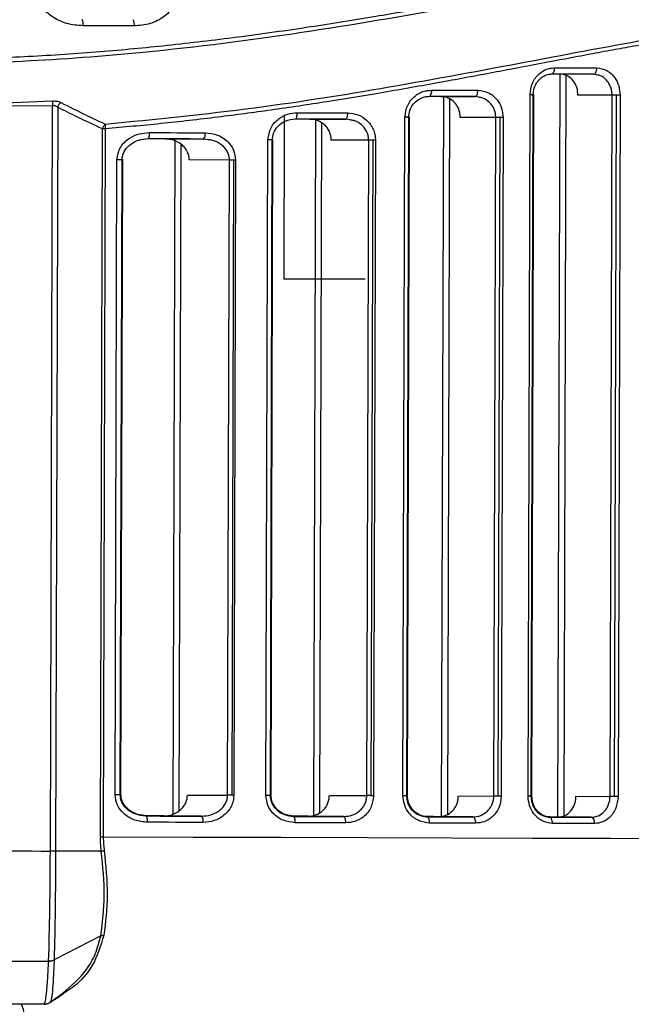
# Model space of a CAD drawing. Header units: millimetres. Extents: x -262 to 35, y 60 to 323.
# Tile 9 of 20: x -189 to -160, y 103 to 150. Entities that reach past the tile are written whole.
import ezdxf

# ---------------------------------------------------------------- set-up
doc = ezdxf.new("R2010")
doc.units = ezdxf.units.MM
doc.header["$PDSIZE"] = -1

msp = doc.modelspace()

# ---------------------------------------------------------------- linework, layer by layer
at = {"color": 7, "linetype": 'Continuous', "lineweight": 25}
for p, q in [((-163.052, 147.209), (-163.154, 111.756)), ((-162.76, 147.145), (-162.861, 111.818)), ((-161.273, 147.167), (-161.443, 147.205)), ((-168.735, 146.143), (-167.096, 146.138)), ((-168.608, 146.143), (-168.707, 111.798)), ((-166.909, 146.102), (-167.096, 146.138)), ((-164.562, 112.76), (-164.465, 146.213)), ((-164.41, 112.76), (-164.313, 146.213)), ((-164.38, 112.766), (-164.284, 146.219)), ((-160.554, 146.202), (-162.181, 146.207)), ((-160.65, 112.749), (-160.554, 146.202)), ((-160.438, 112.748), (-160.342, 146.201)), ((-160.173, 146.201), (-160.269, 112.748)), ((-192.387, 145.719), (-187.265, 145.928)), ((-192.387, 145.719), (-187.264, 145.702)), ((-187.367, 110.139), (-187.264, 145.702)), ((-168.315, 146.023), (-168.414, 111.89)), ((-187.013, 145.627), (-187.115, 110.138)), ((-174.988, 145.064), (-173.276, 145.059)), ((-174.71, 145.012), (-174.805, 111.84)), ((-174.417, 144.874), (-174.512, 111.976)), ((-173.07, 145.024), (-173.276, 145.059)), ((-170.534, 112.777), (-170.441, 145.148)), ((-170.354, 112.777), (-170.26, 145.147)), ((-170.323, 112.783), (-170.229, 145.154)), ((-166.104, 145.136), (-167.798, 145.141)), ((-166.197, 112.765), (-166.104, 145.136)), ((-165.985, 112.764), (-165.892, 145.135)), ((-165.75, 145.135), (-165.843, 112.764)), ((-184.977, 110.818), (-184.88, 144.597)), ((-184.743, 144.597), (-184.84, 110.818)), ((-182.698, 144.118), (-183.142, 144.06)), ((-181.876, 144.116), (-180.054, 144.111)), ((-181.432, 144.03), (-181.524, 111.894)), ((-181.14, 143.87), (-181.231, 112.052)), ((-179.829, 144.078), (-180.054, 144.111)), ((-177.073, 112.796), (-176.983, 144.069)), ((-176.861, 112.795), (-176.771, 144.069)), ((-176.829, 112.802), (-176.739, 144.076)), ((-172.171, 144.055), (-173.959, 144.061)), ((-172.261, 112.782), (-172.171, 144.055)), ((-172.048, 112.781), (-171.958, 144.055)), ((-171.846, 144.054), (-171.936, 112.781)), ((-184.274, 112.816), (-184.187, 143.123)), ((-184.028, 112.816), (-183.941, 143.122)), ((-183.995, 112.823), (-183.907, 143.129)), ((-178.817, 143.107), (-180.739, 143.113)), ((-178.905, 112.801), (-178.817, 143.107)), ((-178.692, 112.8), (-178.605, 143.107)), ((-178.525, 143.106), (-178.612, 112.8)), ((-180.826, 112.807), (-178.905, 112.801)), ((-174.049, 112.787), (-172.261, 112.782)), ((-167.891, 112.77), (-166.197, 112.765)), ((-162.277, 112.754), (-160.65, 112.749)), ((-182.758, 111.819), (-183.201, 111.88)), ((-183.085, 111.852), (-182.791, 111.812)), ((-182.758, 111.819), (-182.846, 111.82)), ((-180.147, 111.805), (-181.969, 111.81)), ((-175.739, 111.799), (-176.124, 111.861)), ((-176.033, 111.834), (-175.771, 111.792)), ((-175.739, 111.799), (-175.817, 111.799)), ((-173.372, 111.785), (-175.084, 111.79)), ((-169.595, 111.798), (-169.386, 111.774)), ((-169.355, 111.781), (-169.569, 111.805)), ((-169.355, 111.781), (-169.447, 111.781)), ((-167.195, 111.768), (-168.834, 111.772)), ((-168.805, 111.779), (-168.707, 111.779)), ((-163.743, 111.784), (-163.55, 111.757)), ((-163.521, 111.764), (-163.711, 111.79)), ((-163.521, 111.764), (-163.598, 111.764)), ((-161.545, 111.751), (-163.137, 111.756)), ((-184.934, 110.132), (-187.115, 110.138)), ((-184.957, 106.099), (-187.185, 104.944)), ((-187.391, 102.91), (-186.647, 103.456)), ((-187.369, 102.943), (-187.377, 102.923))]:
    msp.add_line(p, q, dxfattribs=at)
at = {"color": 7, "linetype": 'Continuous'}
for q in [(-176.183, 145.18), (-172.337, 137.433)]:
    msp.add_line((-176.205, 137.444), q, dxfattribs=at)
at = {"color": 7, "linetype": 'Continuous', "lineweight": 25, "flags": 128}
for points in [[(-183.362, 149.504), (-183.666, 149.505), (-183.971, 149.506), (-184.276, 149.507), (-184.581, 149.508), (-184.887, 149.509), (-185.192, 149.51), (-185.498, 149.511), (-185.804, 149.511)], [(-163.448, 147.21), (-163.418, 147.216), (-163.389, 147.233), (-163.363, 147.261), (-163.339, 147.298), (-163.32, 147.343), (-163.306, 147.395), (-163.297, 147.451), (-163.294, 147.51)], [(-161.443, 147.205), (-161.691, 147.205), (-161.94, 147.206), (-162.19, 147.207), (-162.44, 147.207), (-162.691, 147.208), (-162.943, 147.209), (-163.195, 147.21), (-163.448, 147.21)], [(-163.294, 147.51), (-163.039, 147.509), (-162.786, 147.508), (-162.533, 147.508), (-162.28, 147.507), (-162.029, 147.506), (-161.778, 147.506), (-161.528, 147.505), (-161.279, 147.504)], [(-161.443, 147.205), (-161.412, 147.21), (-161.381, 147.227), (-161.353, 147.255), (-161.328, 147.292), (-161.307, 147.338), (-161.292, 147.389), (-161.283, 147.446), (-161.279, 147.504)], [(-169.287, 146.145), (-169.263, 146.15), (-169.239, 146.167), (-169.217, 146.195), (-169.198, 146.232), (-169.182, 146.278), (-169.171, 146.33), (-169.163, 146.386), (-169.161, 146.444)], [(-167.096, 146.138), (-167.368, 146.139), (-167.64, 146.14), (-167.913, 146.141), (-168.187, 146.142), (-168.461, 146.142), (-168.736, 146.143), (-169.011, 146.144), (-169.287, 146.145)], [(-169.161, 146.444), (-168.883, 146.444), (-168.607, 146.443), (-168.33, 146.442), (-168.055, 146.441), (-167.78, 146.44), (-167.506, 146.44), (-167.232, 146.439), (-166.959, 146.438)], [(-167.096, 146.138), (-167.07, 146.144), (-167.044, 146.161), (-167.021, 146.189), (-167, 146.226), (-166.983, 146.271), (-166.97, 146.323), (-166.962, 146.38), (-166.959, 146.438)], [(-164.313, 146.213), (-164.316, 146.213), (-164.333, 146.213), (-164.365, 146.213), (-164.41, 146.213), (-164.465, 146.213)], [(-164.372, 146.219), (-164.329, 146.219), (-164.3, 146.219), (-164.285, 146.219), (-164.284, 146.219)], [(-160.342, 146.201), (-160.371, 146.202), (-160.4, 146.202), (-160.429, 146.202), (-160.457, 146.202), (-160.483, 146.202), (-160.508, 146.202), (-160.532, 146.202), (-160.554, 146.202)], [(-160.173, 146.201), (-160.192, 146.201), (-160.212, 146.201), (-160.232, 146.201), (-160.253, 146.201), (-160.275, 146.201), (-160.297, 146.201), (-160.319, 146.201), (-160.342, 146.201)], [(-175.675, 145.065), (-175.657, 145.071), (-175.639, 145.088), (-175.623, 145.116), (-175.608, 145.153), (-175.596, 145.199), (-175.587, 145.25), (-175.582, 145.307), (-175.58, 145.365)], [(-175.58, 145.365), (-175.276, 145.364), (-174.974, 145.363), (-174.672, 145.363), (-174.37, 145.362), (-174.069, 145.361), (-173.768, 145.36), (-173.468, 145.359), (-173.169, 145.358)], [(-173.276, 145.059), (-173.255, 145.064), (-173.235, 145.081), (-173.217, 145.109), (-173.201, 145.146), (-173.187, 145.192), (-173.177, 145.243), (-173.171, 145.3), (-173.169, 145.358)], [(-173.276, 145.059), (-173.574, 145.059), (-173.873, 145.06), (-174.172, 145.061), (-174.471, 145.062), (-174.772, 145.063), (-175.072, 145.064), (-175.374, 145.065), (-175.675, 145.065)], [(-170.26, 145.147), (-170.266, 145.147), (-170.288, 145.148), (-170.326, 145.148), (-170.378, 145.148), (-170.441, 145.148)], [(-170.317, 145.155), (-170.272, 145.154), (-170.243, 145.154), (-170.23, 145.154), (-170.229, 145.154)], [(-165.892, 145.135), (-165.922, 145.135), (-165.951, 145.135), (-165.979, 145.135), (-166.007, 145.135), (-166.034, 145.135), (-166.059, 145.135), (-166.082, 145.136), (-166.104, 145.136)], [(-165.75, 145.135), (-165.767, 145.135), (-165.784, 145.135), (-165.801, 145.135), (-165.819, 145.135), (-165.837, 145.135), (-165.855, 145.135), (-165.874, 145.135), (-165.892, 145.135)], [(-184.743, 144.597), (-184.761, 144.597), (-184.78, 144.597), (-184.798, 144.597), (-184.815, 144.597), (-184.832, 144.597), (-184.849, 144.597), (-184.865, 144.597), (-184.88, 144.597)], [(-182.637, 144.418), (-182.303, 144.417), (-181.97, 144.416), (-181.637, 144.415), (-181.305, 144.414), (-180.973, 144.414), (-180.641, 144.413), (-180.31, 144.412), (-179.98, 144.411)], [(-180.054, 144.111), (-180.383, 144.112), (-180.713, 144.113), (-181.043, 144.114), (-181.373, 144.115), (-181.704, 144.116), (-182.035, 144.117), (-182.366, 144.118), (-182.698, 144.118)], [(-176.771, 144.069), (-176.78, 144.069), (-176.808, 144.069), (-176.853, 144.069), (-176.913, 144.069), (-176.983, 144.069)], [(-171.958, 144.055), (-171.988, 144.055), (-172.017, 144.055), (-172.046, 144.055), (-172.073, 144.055), (-172.1, 144.055), (-172.125, 144.055), (-172.149, 144.055), (-172.171, 144.055)], [(-171.846, 144.054), (-171.859, 144.054), (-171.873, 144.055), (-171.887, 144.055), (-171.901, 144.055), (-171.915, 144.055), (-171.93, 144.055), (-171.944, 144.055), (-171.958, 144.055)], [(-183.941, 143.122), (-183.941, 143.122), (-183.954, 143.122), (-183.989, 143.122), (-184.042, 143.122), (-184.11, 143.122), (-184.187, 143.123)], [(-183.995, 143.129), (-183.946, 143.129), (-183.916, 143.129), (-183.907, 143.129)], [(-178.605, 143.107), (-178.635, 143.107), (-178.664, 143.107), (-178.692, 143.107), (-178.72, 143.107), (-178.747, 143.107), (-178.772, 143.107), (-178.796, 143.107), (-178.817, 143.107)], [(-178.525, 143.106), (-178.534, 143.107), (-178.544, 143.107), (-178.554, 143.107), (-178.564, 143.107), (-178.575, 143.107), (-178.585, 143.107), (-178.595, 143.107), (-178.605, 143.107)], [(-184.028, 112.816), (-184.028, 112.816), (-184.042, 112.816), (-184.076, 112.816), (-184.129, 112.816), (-184.197, 112.816), (-184.274, 112.816)], [(-184.028, 112.823), (-184.003, 112.823), (-183.995, 112.823)], [(-178.692, 112.8), (-178.722, 112.8), (-178.751, 112.801), (-178.78, 112.801), (-178.807, 112.801), (-178.834, 112.801), (-178.859, 112.801), (-178.883, 112.801), (-178.905, 112.801)], [(-178.612, 112.8), (-178.622, 112.8), (-178.632, 112.8), (-178.642, 112.8), (-178.652, 112.8), (-178.662, 112.8), (-178.672, 112.8), (-178.682, 112.8), (-178.692, 112.8)], [(-176.861, 112.795), (-176.87, 112.795), (-176.898, 112.795), (-176.943, 112.795), (-177.003, 112.796), (-177.073, 112.796)], [(-176.861, 112.802), (-176.84, 112.802), (-176.829, 112.802), (-176.829, 112.802)], [(-172.048, 112.781), (-172.078, 112.781), (-172.107, 112.782), (-172.136, 112.782), (-172.163, 112.782), (-172.19, 112.782), (-172.215, 112.782), (-172.239, 112.782), (-172.261, 112.782)], [(-171.936, 112.781), (-171.949, 112.781), (-171.963, 112.781), (-171.977, 112.781), (-171.991, 112.781), (-172.005, 112.781), (-172.02, 112.781), (-172.034, 112.781), (-172.048, 112.781)], [(-170.354, 112.777), (-170.359, 112.777), (-170.381, 112.777), (-170.419, 112.777), (-170.471, 112.777), (-170.534, 112.777)], [(-170.354, 112.783), (-170.336, 112.783), (-170.323, 112.783), (-170.323, 112.783)], [(-165.985, 112.764), (-166.015, 112.764), (-166.044, 112.764), (-166.072, 112.764), (-166.1, 112.764), (-166.127, 112.765), (-166.152, 112.765), (-166.176, 112.765), (-166.197, 112.765)], [(-165.843, 112.764), (-165.86, 112.764), (-165.877, 112.764), (-165.894, 112.764), (-165.912, 112.764), (-165.93, 112.764), (-165.948, 112.764), (-165.967, 112.764), (-165.985, 112.764)], [(-164.41, 112.76), (-164.412, 112.76), (-164.429, 112.76), (-164.461, 112.76), (-164.506, 112.76), (-164.562, 112.76)], [(-164.41, 112.766), (-164.396, 112.766), (-164.382, 112.766), (-164.38, 112.766)], [(-160.438, 112.748), (-160.467, 112.748), (-160.497, 112.749), (-160.525, 112.749), (-160.553, 112.749), (-160.579, 112.749), (-160.605, 112.749), (-160.628, 112.749), (-160.65, 112.749)], [(-160.269, 112.748), (-160.288, 112.748), (-160.308, 112.748), (-160.329, 112.748), (-160.35, 112.748), (-160.371, 112.748), (-160.393, 112.748), (-160.416, 112.748), (-160.438, 112.748)], [(-181.938, 111.817), (-182.273, 111.818), (-182.609, 111.819), (-182.842, 111.82)], [(-182.814, 111.812), (-182.641, 111.812), (-182.305, 111.811), (-181.969, 111.81)], [(-182.791, 111.812), (-182.459, 111.811), (-182.128, 111.81), (-181.797, 111.809), (-181.466, 111.808), (-181.136, 111.807), (-180.806, 111.806), (-180.476, 111.805), (-180.147, 111.805)], [(-181.934, 111.817), (-182.095, 111.818), (-182.426, 111.818), (-182.758, 111.819)], [(-180.075, 111.504), (-180.405, 111.505), (-180.736, 111.506), (-181.068, 111.507), (-181.4, 111.508), (-181.732, 111.509), (-182.065, 111.51), (-182.398, 111.511), (-182.731, 111.512)], [(-175.053, 111.797), (-175.355, 111.798), (-175.658, 111.799), (-175.812, 111.799)], [(-175.677, 111.492), (-175.679, 111.55), (-175.684, 111.607), (-175.693, 111.658), (-175.704, 111.704), (-175.719, 111.741), (-175.735, 111.769), (-175.753, 111.786), (-175.771, 111.792)], [(-175.771, 111.792), (-175.469, 111.791), (-175.168, 111.79), (-174.867, 111.789), (-174.567, 111.789), (-174.267, 111.788), (-173.968, 111.787), (-173.67, 111.786), (-173.372, 111.785)], [(-175.768, 111.792), (-175.689, 111.792), (-175.386, 111.791), (-175.084, 111.79)], [(-175.049, 111.797), (-175.136, 111.797), (-175.437, 111.798), (-175.739, 111.799)], [(-173.267, 111.485), (-173.566, 111.486), (-173.866, 111.487), (-174.166, 111.487), (-174.467, 111.488), (-174.769, 111.489), (-175.071, 111.49), (-175.374, 111.491), (-175.677, 111.492)], [(-173.267, 111.485), (-173.268, 111.543), (-173.274, 111.6), (-173.284, 111.652), (-173.297, 111.697), (-173.313, 111.734), (-173.331, 111.762), (-173.351, 111.779), (-173.372, 111.785)], [(-169.445, 111.774), (-169.383, 111.774), (-169.108, 111.773), (-168.834, 111.772)], [(-168.805, 111.779), (-169.079, 111.78), (-169.354, 111.78), (-169.441, 111.781)], [(-169.262, 111.473), (-169.264, 111.532), (-169.271, 111.588), (-169.282, 111.64), (-169.298, 111.686), (-169.317, 111.723), (-169.338, 111.751), (-169.362, 111.768), (-169.386, 111.774)], [(-169.386, 111.774), (-169.11, 111.773), (-168.835, 111.772), (-168.56, 111.771), (-168.286, 111.771), (-168.012, 111.77), (-167.739, 111.769), (-167.467, 111.768), (-167.195, 111.768)], [(-168.8, 111.779), (-168.804, 111.779), (-169.079, 111.78), (-169.355, 111.781)], [(-167.06, 111.467), (-167.333, 111.468), (-167.607, 111.469), (-167.881, 111.469), (-168.156, 111.47), (-168.431, 111.471), (-168.707, 111.472), (-168.984, 111.473), (-169.262, 111.473)], [(-167.06, 111.467), (-167.063, 111.526), (-167.07, 111.582), (-167.083, 111.634), (-167.099, 111.679), (-167.12, 111.717), (-167.143, 111.745), (-167.169, 111.762), (-167.195, 111.768)], [(-163.594, 111.757), (-163.386, 111.757), (-163.137, 111.756)], [(-163.109, 111.762), (-163.359, 111.763), (-163.593, 111.764)], [(-163.397, 111.457), (-163.4, 111.515), (-163.409, 111.572), (-163.423, 111.623), (-163.442, 111.669), (-163.465, 111.706), (-163.492, 111.734), (-163.52, 111.751), (-163.55, 111.757)], [(-163.55, 111.757), (-163.297, 111.756), (-163.045, 111.756), (-162.793, 111.755), (-162.542, 111.754), (-162.292, 111.754), (-162.042, 111.753), (-161.793, 111.752), (-161.545, 111.751)], [(-163.105, 111.762), (-163.268, 111.763), (-163.521, 111.764)], [(-161.383, 111.451), (-161.632, 111.452), (-161.882, 111.452), (-162.133, 111.453), (-162.384, 111.454), (-162.636, 111.455), (-162.889, 111.455), (-163.143, 111.456), (-163.397, 111.457)], [(-161.383, 111.451), (-161.386, 111.51), (-161.395, 111.566), (-161.41, 111.618), (-161.43, 111.663), (-161.455, 111.701), (-161.483, 111.728), (-161.514, 111.746), (-161.545, 111.751)], [(-184.977, 110.818), (-184.962, 110.818), (-184.946, 110.818), (-184.93, 110.818), (-184.913, 110.818), (-184.895, 110.818), (-184.877, 110.818), (-184.858, 110.818), (-184.84, 110.818)], [(-184.84, 110.818), (-180.555, 110.806), (-176.344, 110.794), (-172.226, 110.782), (-168.221, 110.77), (-164.35, 110.759), (-160.631, 110.749), (-157.083, 110.739), (-153.722, 110.729), (-150.566, 110.72), (-147.63, 110.712), (-144.928, 110.705), (-142.473, 110.698), (-140.278, 110.692), (-138.353, 110.686), (-136.708, 110.682), (-135.35, 110.678), (-134.287, 110.675), (-133.524, 110.673), (-133.064, 110.672), (-132.91, 110.672), (-132.91, 110.672)], [(-203.439, 104.93), (-201.448, 104.925), (-199.45, 104.919), (-197.448, 104.913), (-195.443, 104.907), (-193.439, 104.902), (-191.437, 104.896), (-189.439, 104.89), (-187.447, 104.884)], [(-187.674, 102.826), (-189.61, 102.832), (-191.552, 102.838), (-193.499, 102.843), (-195.448, 102.849), (-197.397, 102.854), (-199.344, 102.86), (-201.286, 102.866), (-203.221, 102.871)]]:
    msp.add_lwpolyline(points, dxfattribs=at)
at = {"color": 7, "linetype": 'Continuous', "lineweight": 25}
for centre, radius, start, end in [((-186.361, 149.587), 0.562, 352.3287, 23.5906), ((-183.82, 149.578), 0.464, 350.8365, 29.1836), ((-185.587, 145.821), 1.682, 176.34, 184.0597), ((-186.558, 145.49), 0.476, 130.2915, 163.2691), ((-184.428, 144.476), 0.468, 132.3293, 165.0027), ((-183.497, 144.713), 1.251, 174.9899, 185.3302), ((-183.052, 144.348), 0.422, 327.0802, 9.6586), ((-180.341, 144.341), 0.368, 321.2125, 10.8883), ((-183.147, 111.585), 0.422, 350.0162, 32.5827), ((-180.435, 111.576), 0.368, 348.7868, 38.4496), ((-187.471, 105.54), 0.656, 272.0801, 295.8267), ((-187.673, 103.326), 0.499, 285.4016, 306.2866)]:
    msp.add_arc(centre, radius, start, end, dxfattribs=at)
for points, knots in [([(-132.465, 151.599), (-133.386, 151.869), (-135.222, 152.406), (-139.043, 153.167), (-143.582, 153.582), (-148.856, 153.475), (-154.747, 152.807), (-161.17, 151.699), (-168.051, 150.392), (-175.31, 149.142), (-182.251, 148.253), (-188.713, 147.767), (-194.601, 147.615), (-200.494, 147.733), (-206.961, 148.197), (-213.921, 149.085), (-221.22, 150.346), (-228.168, 151.685), (-234.68, 152.864), (-240.674, 153.653), (-246.064, 153.895), (-250.75, 153.601), (-254.662, 152.917), (-257.765, 152.106), (-259.995, 151.372), (-261.396, 150.843), (-261.555, 150.779), (-261.634, 150.747)], [0, 0, 0, 0, 0.041853, 0.083524, 0.125402, 0.166786, 0.208195, 0.250093, 0.291786, 0.333659, 0.375527, 0.406753, 0.438148, 0.469665, 0.500855, 0.542404, 0.584342, 0.626044, 0.667819, 0.709502, 0.750794, 0.792454, 0.834166, 0.875683, 0.91755, 0.959384, 1, 1, 1, 1]), ([(-195.321, 147.888), (-194.165, 147.894), (-191.856, 147.905), (-188.405, 148.043), (-185.046, 148.266), (-181.719, 148.581), (-178.364, 148.978), (-175.042, 149.447), (-171.956, 149.944), (-168.778, 150.495), (-165.555, 151.084), (-162.305, 151.688), (-159.368, 152.219), (-156.073, 152.776), (-152.477, 153.288), (-148.669, 153.657), (-145.152, 153.781), (-142.387, 153.696), (-140.257, 153.506), (-138.695, 153.304), (-137.25, 153.062), (-136.021, 152.815), (-134.881, 152.553), (-133.852, 152.291), (-132.983, 152.047), (-132.511, 151.904), (-132.328, 151.848)], [0, 0, 0, 0, 0.041686, 0.083311, 0.124909, 0.164104, 0.205794, 0.249995, 0.290027, 0.325031, 0.375115, 0.419917, 0.459828, 0.500454, 0.564826, 0.624904, 0.686319, 0.749383, 0.783568, 0.819024, 0.853219, 0.886853, 0.913772, 0.947949, 0.97985, 1, 1, 1, 1]), ([(-185.804, 149.511), (-186.069, 149.534), (-186.599, 149.579), (-187.214, 149.88), (-187.623, 150.226), (-187.867, 150.55), (-188.037, 150.917), (-188.058, 151.186), (-188.068, 151.318)], [0, 0, 0, 0, 0.24962, 0.499314, 0.627841, 0.750005, 0.876905, 1, 1, 1, 1]), ([(-181.225, 151.298), (-181.235, 151.167), (-181.256, 150.905), (-181.408, 150.54), (-181.631, 150.22), (-182.011, 149.869), (-182.595, 149.567), (-183.107, 149.525), (-183.362, 149.504)], [0, 0, 0, 0, 0.126119, 0.25073, 0.376133, 0.501711, 0.751228, 1, 1, 1, 1]), ([(-184.743, 144.822), (-182.349, 145.061), (-177.564, 145.537), (-170.71, 146.654), (-164.203, 147.873), (-158.095, 149.034), (-152.466, 149.928), (-147.396, 150.366), (-142.972, 150.342), (-139.276, 149.89), (-136.347, 149.273), (-134.239, 148.688), (-132.904, 148.256), (-132.737, 148.199), (-132.654, 148.17)], [0, 0, 0, 0, 0.083529, 0.166903, 0.250548, 0.333741, 0.417487, 0.500697, 0.583522, 0.667195, 0.750455, 0.833555, 0.917174, 1, 1, 1, 1]), ([(-132.803, 147.912), (-132.803, 147.912), (-132.765, 147.899), (-132.907, 147.949), (-133.278, 148.074), (-133.814, 148.247), (-134.32, 148.403), (-134.691, 148.514), (-135.087, 148.628), (-135.517, 148.748), (-136.017, 148.881), (-136.663, 149.043), (-137.388, 149.21), (-138.089, 149.357), (-138.753, 149.487), (-139.452, 149.61), (-140.259, 149.735), (-141.104, 149.847), (-142.229, 149.97), (-143.704, 150.078), (-145.567, 150.118), (-147.745, 150.072), (-150.276, 149.906), (-153.195, 149.574), (-155.591, 149.215), (-157.382, 148.916), (-158.501, 148.722), (-159.598, 148.525), (-160.687, 148.325), (-161.781, 148.121), (-162.988, 147.893), (-164.619, 147.584), (-166.665, 147.196), (-169.173, 146.733), (-171.676, 146.293), (-174.249, 145.87), (-176.771, 145.493), (-179.417, 145.141), (-182.055, 144.837), (-183.859, 144.676), (-184.743, 144.597)], [0, 0, 0, 0, 0.000181, 0.045444, 0.092242, 0.139024, 0.157088, 0.176008, 0.193545, 0.209846, 0.228624, 0.24988, 0.276843, 0.297207, 0.310972, 0.331613, 0.352053, 0.370665, 0.390993, 0.427363, 0.463115, 0.499368, 0.545923, 0.591771, 0.638465, 0.653839, 0.669853, 0.686507, 0.70023, 0.715218, 0.731564, 0.749268, 0.780551, 0.811976, 0.845687, 0.874723, 0.906939, 0.937232, 0.969247, 1, 1, 1, 1]), ([(-164.465, 146.213), (-164.441, 146.408), (-164.394, 146.796), (-164.072, 147.22), (-163.689, 147.467), (-163.426, 147.496), (-163.294, 147.51)], [0, 0, 0, 0, 0.279406, 0.558635, 0.778847, 1, 1, 1, 1]), ([(-164.313, 146.213), (-164.304, 146.323), (-164.283, 146.56), (-164.142, 146.827), (-163.976, 147.01), (-163.815, 147.123), (-163.626, 147.201), (-163.49, 147.211), (-163.42, 147.215)], [0, 0, 0, 0, 0.203111, 0.436467, 0.565157, 0.702163, 0.846932, 1, 1, 1, 1]), ([(-162.181, 146.207), (-162.189, 146.318), (-162.207, 146.539), (-162.348, 146.835), (-162.558, 147.062), (-162.8, 147.189), (-162.965, 147.203), (-163.035, 147.209)], [0, 0, 0, 0, 0.209061, 0.418062, 0.628817, 0.843622, 1, 1, 1, 1]), ([(-161.279, 147.504), (-161.118, 147.48), (-160.794, 147.432), (-160.431, 147.088), (-160.211, 146.657), (-160.186, 146.353), (-160.173, 146.201)], [0, 0, 0, 0, 0.279723, 0.559074, 0.779023, 1, 1, 1, 1]), ([(-160.554, 146.202), (-160.557, 146.266), (-160.563, 146.397), (-160.615, 146.586), (-160.698, 146.765), (-160.848, 146.968), (-161.045, 147.132), (-161.216, 147.158), (-161.273, 147.167)], [0, 0, 0, 0, 0.13845, 0.279957, 0.424825, 0.573336, 0.858354, 1, 1, 1, 1]), ([(-170.441, 145.148), (-170.414, 145.346), (-170.36, 145.741), (-170.002, 146.162), (-169.586, 146.403), (-169.303, 146.431), (-169.161, 146.444)], [0, 0, 0, 0, 0.279191, 0.558475, 0.778895, 1, 1, 1, 1]), ([(-170.26, 145.147), (-170.25, 145.257), (-170.227, 145.495), (-170.033, 145.825), (-169.766, 146.033), (-169.494, 146.134), (-169.342, 146.144), (-169.264, 146.15)], [0, 0, 0, 0, 0.19943, 0.430742, 0.696875, 0.844101, 1, 1, 1, 1]), ([(-167.798, 145.141), (-167.807, 145.249), (-167.826, 145.466), (-167.975, 145.757), (-168.196, 145.983), (-168.462, 146.12), (-168.65, 146.136), (-168.735, 146.143)], [0, 0, 0, 0, 0.201649, 0.403156, 0.60863, 0.823401, 1, 1, 1, 1]), ([(-166.959, 146.438), (-166.785, 146.415), (-166.437, 146.368), (-166.038, 146.03), (-165.794, 145.597), (-165.765, 145.289), (-165.75, 145.135)], [0, 0, 0, 0, 0.279864, 0.55905, 0.779173, 1, 1, 1, 1]), ([(-187.265, 145.928), (-187.182, 145.927), (-187.033, 145.925), (-186.917, 145.875), (-186.865, 145.852)], [0, 0, 0, 0, 0.5582633, 1, 1, 1, 1]), ([(-187.013, 145.627), (-187.05, 145.651), (-187.105, 145.687), (-187.196, 145.705), (-187.242, 145.703), (-187.264, 145.702)], [0, 0, 0, 0, 0.524935, 0.765329, 1, 1, 1, 1]), ([(-186.865, 145.852), (-186.471, 145.654), (-185.767, 145.298), (-185.056, 144.968), (-184.743, 144.822)], [0, 0, 0, 0, 0.559997, 1, 1, 1, 1]), ([(-166.104, 145.136), (-166.108, 145.203), (-166.116, 145.34), (-166.177, 145.533), (-166.273, 145.711), (-166.443, 145.91), (-166.66, 146.068), (-166.847, 146.094), (-166.909, 146.102)], [0, 0, 0, 0, 0.142467, 0.287381, 0.427011, 0.573887, 0.859304, 1, 1, 1, 1]), ([(-184.88, 144.597), (-185.28, 144.783), (-185.995, 145.114), (-186.702, 145.47), (-187.013, 145.627)], [0, 0, 0, 0, 0.559995, 1, 1, 1, 1]), ([(-176.983, 144.069), (-176.951, 144.272), (-176.888, 144.678), (-176.486, 145.094), (-176.035, 145.326), (-175.732, 145.352), (-175.58, 145.365)], [0, 0, 0, 0, 0.278874, 0.558391, 0.779184, 1, 1, 1, 1]), ([(-173.169, 145.358), (-173.002, 145.34), (-172.669, 145.305), (-172.303, 145.067), (-172.075, 144.808), (-171.946, 144.577), (-171.861, 144.323), (-171.851, 144.144), (-171.846, 144.054)], [0, 0, 0, 0, 0.249552, 0.498725, 0.624906, 0.749015, 0.874961, 1, 1, 1, 1]), ([(-176.771, 144.069), (-176.759, 144.179), (-176.732, 144.419), (-176.51, 144.748), (-176.141, 145.013), (-175.826, 145.051), (-175.658, 145.07)], [0, 0, 0, 0, 0.194372, 0.423427, 0.692319, 1, 1, 1, 1]), ([(-173.959, 144.061), (-173.963, 144.129), (-173.971, 144.267), (-174.037, 144.462), (-174.138, 144.64), (-174.315, 144.839), (-174.6, 145.022), (-174.859, 145.05), (-174.988, 145.064)], [0, 0, 0, 0, 0.124726, 0.250471, 0.37449, 0.500774, 0.750099, 1, 1, 1, 1]), ([(-172.171, 144.055), (-172.175, 144.121), (-172.183, 144.256), (-172.252, 144.452), (-172.362, 144.636), (-172.559, 144.839), (-172.803, 144.992), (-173.004, 145.016), (-173.07, 145.024)], [0, 0, 0, 0, 0.134604, 0.274311, 0.420588, 0.574713, 0.860622, 1, 1, 1, 1]), ([(-184.187, 143.123), (-184.149, 143.333), (-184.072, 143.755), (-183.614, 144.162), (-183.124, 144.382), (-182.799, 144.406), (-182.637, 144.418)], [0, 0, 0, 0, 0.278494, 0.558694, 0.779775, 1, 1, 1, 1]), ([(-179.98, 144.411), (-179.78, 144.39), (-179.381, 144.347), (-178.901, 144.03), (-178.584, 143.595), (-178.544, 143.269), (-178.525, 143.106)], [0, 0, 0, 0, 0.279473, 0.559389, 0.779518, 1, 1, 1, 1]), ([(-183.942, 143.122), (-183.936, 143.191), (-183.924, 143.329), (-183.841, 143.526), (-183.715, 143.703), (-183.493, 143.907), (-183.143, 144.092), (-182.833, 144.123), (-182.676, 144.139)], [0, 0, 0, 0, 0.11473, 0.231586, 0.352553, 0.47731, 0.735707, 1, 1, 1, 1]), ([(-180.739, 143.113), (-180.744, 143.184), (-180.753, 143.327), (-180.831, 143.526), (-180.947, 143.705), (-181.147, 143.903), (-181.461, 144.078), (-181.738, 144.103), (-181.876, 144.116)], [0, 0, 0, 0, 0.1243272, 0.2503929, 0.373675, 0.5008565, 0.7506149, 1, 1, 1, 1]), ([(-178.817, 143.107), (-178.823, 143.18), (-178.834, 143.329), (-178.923, 143.533), (-179.055, 143.714), (-179.277, 143.907), (-179.545, 144.049), (-179.76, 144.071), (-179.829, 144.078)], [0, 0, 0, 0, 0.141598, 0.28865, 0.426448, 0.576959, 0.863071, 1, 1, 1, 1]), ([(-182.731, 111.512), (-182.938, 111.533), (-183.351, 111.574), (-183.857, 111.884), (-184.206, 112.317), (-184.252, 112.65), (-184.274, 112.816)], [0, 0, 0, 0, 0.279472, 0.55892, 0.779703, 1, 1, 1, 1]), ([(-183.028, 111.829), (-183.159, 111.86), (-183.417, 111.922), (-183.745, 112.145), (-183.935, 112.403), (-184.016, 112.635), (-184.025, 112.756), (-184.029, 112.816)], [0, 0, 0, 0, 0.263086, 0.518304, 0.763099, 0.881415, 1, 1, 1, 1]), ([(-183.201, 111.88), (-183.343, 111.942), (-183.553, 112.032), (-183.772, 112.241), (-183.897, 112.418), (-183.98, 112.616), (-183.991, 112.754), (-183.996, 112.823)], [0, 0, 0, 0, 0.349831, 0.519767, 0.684542, 0.843718, 1, 1, 1, 1]), ([(-181.969, 111.81), (-181.831, 111.822), (-181.555, 111.846), (-181.241, 112.018), (-181.039, 112.214), (-180.921, 112.392), (-180.842, 112.592), (-180.831, 112.736), (-180.826, 112.807)], [0, 0, 0, 0, 0.248644, 0.497585, 0.625038, 0.74866, 0.875179, 1, 1, 1, 1]), ([(-180.147, 111.805), (-180.001, 111.816), (-179.707, 111.838), (-179.363, 112.006), (-179.135, 112.207), (-179.003, 112.394), (-178.921, 112.595), (-178.91, 112.733), (-178.905, 112.801)], [0, 0, 0, 0, 0.2497904, 0.4996658, 0.6375106, 0.7655592, 0.8856485, 1, 1, 1, 1]), ([(-178.612, 112.8), (-178.618, 112.709), (-178.631, 112.524), (-178.731, 112.266), (-178.879, 112.034), (-179.137, 111.779), (-179.539, 111.552), (-179.896, 111.52), (-180.075, 111.504)], [0, 0, 0, 0, 0.124338, 0.250394, 0.373787, 0.500791, 0.750444, 1, 1, 1, 1]), ([(-175.677, 111.492), (-175.87, 111.514), (-176.256, 111.558), (-176.717, 111.883), (-177.017, 112.316), (-177.055, 112.636), (-177.073, 112.796)], [0, 0, 0, 0, 0.280204, 0.559819, 0.77962, 1, 1, 1, 1]), ([(-175.988, 111.81), (-176.117, 111.847), (-176.363, 111.919), (-176.646, 112.167), (-176.828, 112.466), (-176.851, 112.689), (-176.861, 112.795)], [0, 0, 0, 0, 0.286405, 0.548478, 0.784826, 1, 1, 1, 1]), ([(-175.722, 111.794), (-175.89, 111.815), (-176.204, 111.854), (-176.572, 112.121), (-176.792, 112.452), (-176.817, 112.692), (-176.829, 112.802)], [0, 0, 0, 0, 0.3076756, 0.576565, 0.8056222, 1, 1, 1, 1]), ([(-175.084, 111.79), (-174.955, 111.803), (-174.696, 111.829), (-174.41, 112.01), (-174.231, 112.208), (-174.13, 112.385), (-174.062, 112.581), (-174.053, 112.718), (-174.049, 112.787)], [0, 0, 0, 0, 0.2495488, 0.4987064, 0.6249456, 0.7490099, 0.874902, 1, 1, 1, 1]), ([(-173.372, 111.785), (-173.235, 111.798), (-172.963, 111.822), (-172.655, 111.999), (-172.461, 112.196), (-172.349, 112.374), (-172.275, 112.571), (-172.265, 112.712), (-172.261, 112.782)], [0, 0, 0, 0, 0.250109, 0.499526, 0.628763, 0.749716, 0.876398, 1, 1, 1, 1]), ([(-171.936, 112.781), (-171.964, 112.581), (-172.021, 112.181), (-172.394, 111.761), (-172.825, 111.525), (-173.119, 111.498), (-173.267, 111.485)], [0, 0, 0, 0, 0.279102, 0.55839, 0.778951, 1, 1, 1, 1]), ([(-169.262, 111.473), (-169.442, 111.497), (-169.801, 111.543), (-170.222, 111.877), (-170.486, 112.31), (-170.518, 112.621), (-170.534, 112.777)], [0, 0, 0, 0, 0.280006, 0.559267, 0.779348, 1, 1, 1, 1]), ([(-169.585, 111.792), (-169.699, 111.831), (-169.919, 111.904), (-170.166, 112.152), (-170.325, 112.449), (-170.344, 112.67), (-170.354, 112.777)], [0, 0, 0, 0, 0.281148, 0.54041, 0.779275, 1, 1, 1, 1]), ([(-169.333, 111.775), (-169.411, 111.781), (-169.562, 111.792), (-169.833, 111.895), (-170.099, 112.104), (-170.291, 112.436), (-170.313, 112.673), (-170.323, 112.783)], [0, 0, 0, 0, 0.155895, 0.303118, 0.5692486, 0.8005635, 1, 1, 1, 1]), ([(-168.834, 111.772), (-168.713, 111.786), (-168.473, 111.813), (-168.212, 112), (-168.052, 112.2), (-167.962, 112.376), (-167.903, 112.568), (-167.895, 112.702), (-167.891, 112.77)], [0, 0, 0, 0, 0.2494933, 0.4986895, 0.6243655, 0.7489473, 0.8746985, 1, 1, 1, 1]), ([(-167.195, 111.768), (-167.069, 111.781), (-166.817, 111.807), (-166.538, 111.993), (-166.365, 112.196), (-166.269, 112.377), (-166.209, 112.568), (-166.201, 112.7), (-166.197, 112.765)], [0, 0, 0, 0, 0.250147, 0.49935, 0.630997, 0.757917, 0.8807, 1, 1, 1, 1]), ([(-165.843, 112.764), (-165.868, 112.568), (-165.917, 112.177), (-166.251, 111.753), (-166.648, 111.509), (-166.923, 111.481), (-167.06, 111.467)], [0, 0, 0, 0, 0.279346, 0.558547, 0.778834, 1, 1, 1, 1]), ([(-163.397, 111.457), (-163.565, 111.481), (-163.899, 111.529), (-164.283, 111.87), (-164.52, 112.301), (-164.548, 112.607), (-164.562, 112.76)], [0, 0, 0, 0, 0.279783, 0.558981, 0.779119, 1, 1, 1, 1]), ([(-163.731, 111.776), (-163.831, 111.815), (-164.025, 111.888), (-164.243, 112.135), (-164.384, 112.432), (-164.401, 112.653), (-164.41, 112.76)], [0, 0, 0, 0, 0.276296, 0.534601, 0.775379, 1, 1, 1, 1]), ([(-163.493, 111.759), (-163.563, 111.764), (-163.699, 111.773), (-163.887, 111.853), (-164.048, 111.967), (-164.213, 112.151), (-164.352, 112.418), (-164.371, 112.656), (-164.38, 112.766)], [0, 0, 0, 0, 0.153062, 0.297828, 0.434833, 0.563523, 0.796883, 1, 1, 1, 1]), ([(-163.137, 111.756), (-163.025, 111.77), (-162.803, 111.799), (-162.517, 112.025), (-162.357, 112.302), (-162.287, 112.555), (-162.28, 112.688), (-162.277, 112.754)], [0, 0, 0, 0, 0.249806, 0.499353, 0.748443, 0.874998, 1, 1, 1, 1]), ([(-161.545, 111.751), (-161.43, 111.766), (-161.198, 111.794), (-160.948, 111.984), (-160.797, 112.188), (-160.713, 112.366), (-160.66, 112.555), (-160.654, 112.685), (-160.65, 112.749)], [0, 0, 0, 0, 0.2500645, 0.4991665, 0.6288784, 0.7554205, 0.8790394, 1, 1, 1, 1]), ([(-160.269, 112.748), (-160.291, 112.555), (-160.335, 112.169), (-160.636, 111.744), (-161.001, 111.494), (-161.255, 111.465), (-161.383, 111.451)], [0, 0, 0, 0, 0.279503, 0.558708, 0.778848, 1, 1, 1, 1]), ([(-184.934, 110.132), (-184.948, 110.259), (-184.973, 110.487), (-184.976, 110.717), (-184.977, 110.818)], [0, 0, 0, 0, 0.559895, 1, 1, 1, 1]), ([(-184.84, 110.818), (-184.838, 110.694), (-184.834, 110.472), (-184.808, 110.253), (-184.796, 110.156)], [0, 0, 0, 0, 0.559889, 1, 1, 1, 1]), ([(-203.491, 110.185), (-201.989, 110.181), (-198.988, 110.172), (-193.593, 110.157), (-189.728, 110.146), (-187.367, 110.139)], [0, 0, 0, 0, 0.280155, 0.560036, 1, 1, 1, 1]), ([(-187.447, 104.884), (-187.425, 105.682), (-187.383, 107.256), (-187.372, 109.187), (-187.367, 110.139)], [0, 0, 0, 0, 0.506867, 1, 1, 1, 1]), ([(-187.115, 110.138), (-187.121, 109.184), (-187.131, 107.277), (-187.167, 105.725), (-187.185, 104.949)], [0, 0, 0, 0, 0.5002078, 1, 1, 1, 1]), ([(-184.957, 106.099), (-184.876, 106.724), (-184.715, 107.972), (-184.861, 109.412), (-184.934, 110.132)], [0, 0, 0, 0, 0.5004466, 1, 1, 1, 1]), ([(-184.796, 110.156), (-184.723, 109.438), (-184.577, 107.995), (-184.734, 106.746), (-184.813, 106.119)], [0, 0, 0, 0, 0.497889, 1, 1, 1, 1]), ([(-186.752, 103.381), (-186.364, 103.709), (-185.782, 104.199), (-185.188, 105.204), (-185.034, 105.801), (-184.957, 106.099)], [0, 0, 0, 0, 0.502584, 0.75153, 1, 1, 1, 1]), ([(-184.813, 106.119), (-184.963, 105.627), (-185.264, 104.644), (-186.045, 103.797), (-186.468, 103.521), (-186.589, 103.442)], [0, 0, 0, 0, 0.417228, 0.834093, 1, 1, 1, 1]), ([(-184.957, 106.099), (-184.935, 106.106), (-184.891, 106.119), (-184.839, 106.119), (-184.813, 106.119)], [0, 0, 0, 0, 0.500002, 1, 1, 1, 1]), ([(-187.674, 102.826), (-187.65, 102.857), (-187.607, 102.914), (-187.546, 103.351), (-187.491, 103.975), (-187.462, 104.585), (-187.447, 104.88)], [0, 0, 0, 0, 0.273052, 0.499515, 0.758325, 1, 1, 1, 1]), ([(-187.185, 104.944), (-187.225, 104.927), (-187.305, 104.893), (-187.4, 104.884), (-187.447, 104.88)], [0, 0, 0, 0, 0.500001, 1, 1, 1, 1]), ([(-187.447, 104.88), (-187.447, 104.881), (-187.447, 104.882), (-187.447, 104.884), (-187.447, 104.884)], [0, 0, 0, 0, 0.56, 1, 1, 1, 1]), ([(-187.185, 104.944), (-187.198, 104.643), (-187.223, 104.043), (-187.271, 103.417), (-187.32, 103.017), (-187.353, 102.966), (-187.369, 102.943)], [0, 0, 0, 0, 0.260596, 0.520063, 0.779191, 1, 1, 1, 1]), ([(-187.185, 104.949), (-187.185, 104.948), (-187.185, 104.947), (-187.185, 104.945), (-187.185, 104.944), (-187.185, 104.944), (-187.185, 104.944), (-187.185, 104.944), (-187.185, 104.944), (-187.185, 104.944)], [0, 0, 0, 0, 0.559822, 0.806144, 0.914525, 0.962213, 0.983196, 0.991439, 1, 1, 1, 1]), ([(-186.589, 103.442), (-186.788, 103.301), (-187.155, 103.04), (-187.463, 102.863), (-187.526, 102.838), (-187.558, 102.826)], [0, 0, 0, 0, 0.3748295, 0.6939545, 1, 1, 1, 1]), ([(-187.674, 102.826), (-187.619, 102.831), (-187.51, 102.839), (-187.416, 102.897), (-187.369, 102.926)], [0, 0, 0, 0, 0.501427, 1, 1, 1, 1]), ([(-188.612, 102.386), (-188.639, 102.514), (-188.692, 102.769), (-188.757, 102.81), (-188.789, 102.83)], [0, 0, 0, 0, 0.5000001, 1, 1, 1, 1]), ([(-187.515, 102.853), (-187.516, 102.852), (-187.564, 102.827), (-187.62, 102.827), (-187.675, 102.826)], [0, 0, 0, 0, 0.025032, 1, 1, 1, 1])]:
    msp.add_open_spline(points, degree=3, knots=knots, dxfattribs=at)
for points in [[(-187.115, 110.138), (-187.154, 110.138), (-187.23, 110.138), (-187.321, 110.139), (-187.367, 110.139)], [(-184.934, 110.132), (-184.913, 110.136), (-184.871, 110.145), (-184.821, 110.153), (-184.796, 110.156)]]:
    msp.add_open_spline(points, degree=3, dxfattribs=at)
at = {"color": 7, "linetype": 'Continuous'}
msp.add_point((-176.205, 137.444), dxfattribs=at)

doc.saveas('drawing.dxf')
